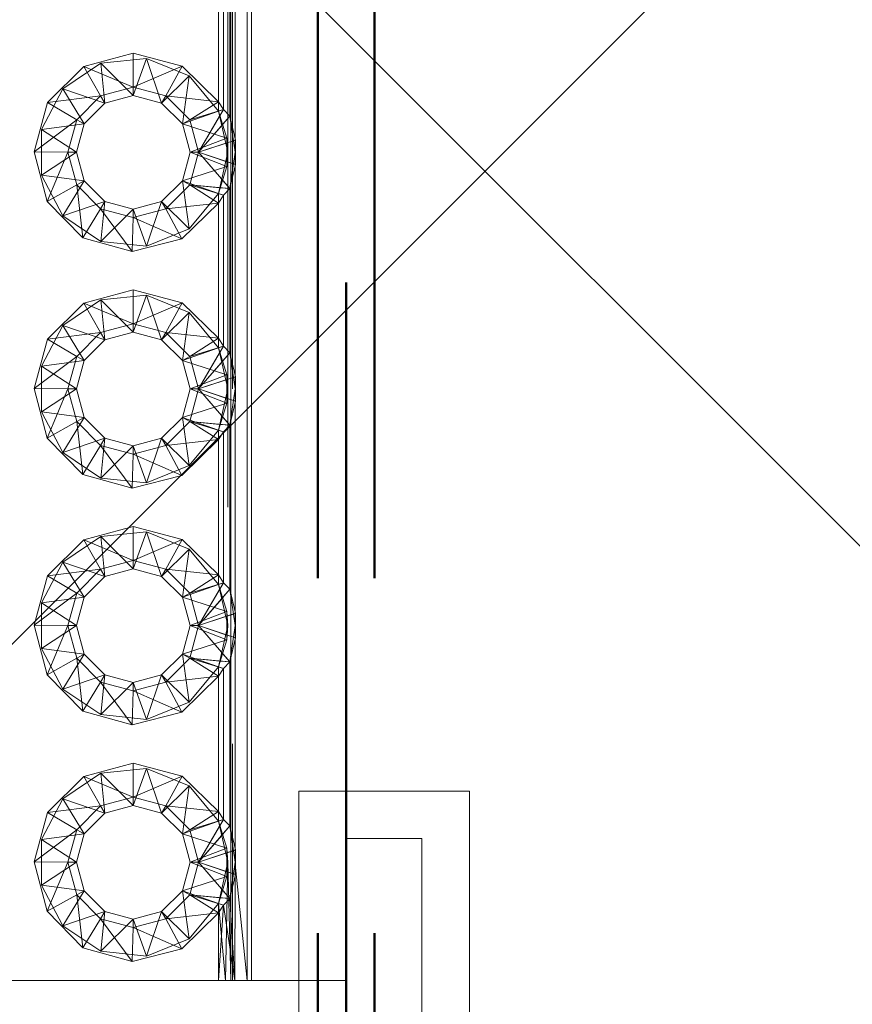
# Paper-space layout 'Layout1' of a CAD drawing. Extents: x -2 to 1380, y -36 to 422.
# Tile 14 of 79: x 315.8 to 317.56, y 150.48 to 152.56. Entities that reach past the tile are written whole.
import ezdxf

# ---------------------------------------------------------------- set-up
doc = ezdxf.new("R2010")
doc.units = 0
doc.linetypes.add('ACAD_ISO02W100', pattern=[15, 12, -3])
doc.linetypes.add('ACAD_ISO04W100', pattern=[30.5, 24, -3, 0.5, -3])
for name, color, linetype, lineweight in [('SS_1.ET-HALA_TaO-JD-LAVKA-ZEBRIK', 9, 'CONTINUOUS', 13), ('SS_2.ET-HALA_TaO-LAVKA_+5.100m', 210, 'CONTINUOUS', 50), ('SS_2.ET-HALA_TaO-LAVKA_+5.100m-PLECH', 90, 'CONTINUOUS', 13), ('SS_SRAFY', 8, 'CONTINUOUS', 18)]:
    doc.layers.add(name, color=color, linetype=linetype, lineweight=lineweight)

psp = doc.layouts.get("Layout1")

# ---------------------------------------------------------------- hatches: boundary and pattern name
at = {"layer": 'SS_SRAFY'}
h = psp.add_hatch(dxfattribs=at)
h.set_pattern_fill('ANSI37', color=8, scale=0.7, angle=90, style=0)
h.set_pattern_definition([(135, (274.3477, 144.3783), (-1.571545, -1.571545), []), (225, (274.3477, 144.3783), (1.571545, -1.571545), [])])
h.paths.add_polyline_path([(335.1875, 123.6274), (335.1875, 143.6073), (331.1675, 143.6073), (331.1675, 165.6274), (218.2076, 165.6274), (218.2076, 159.6073), (215.1875, 159.6073), (215.1875, 123.6274)], flags=0)
h.paths.add_polyline_path([(316.3875, 148.5273), (316.3875, 150.9274), (316.7476, 150.9274), (316.7476, 148.5273)], flags=0)
h.paths.add_polyline_path([(316.3875, 158.1273), (316.3875, 160.5274), (316.7476, 160.5274), (316.7476, 158.1273)], flags=0)

# ---------------------------------------------------------------- linework, layer by layer
at = {"layer": 'SS_1.ET-HALA_TaO-JD-LAVKA-ZEBRIK', "color": 9, "linetype": 'ACAD_ISO02W100', "ltscale": 0.25}
for p, q in [((316.2435, 150.5274), (316.2435, 158.5274)), ((316.2475, 158.5274), (316.2475, 150.5274)), ((316.2375, 158.2774), (316.2375, 150.7774)), ((315.889, 152.4113), (315.9694, 152.4654)), ((315.9694, 152.4654), (316.0657, 152.4754)), ((315.9694, 152.4654), (315.9775, 152.3813)), ((316.0375, 152.3974), (315.9694, 152.4654)), ((316.0657, 152.4754), (316.0375, 152.3974)), ((316.0657, 152.4754), (316.0975, 152.3813)), ((316.0657, 152.4754), (316.1555, 152.4389)), ((316.0975, 152.3813), (316.1555, 152.4389)), ((316.1415, 152.3374), (316.1555, 152.4389)), ((316.1555, 152.4389), (316.2175, 152.3645)), ((315.8435, 152.3258), (315.889, 152.4113)), ((315.889, 152.4113), (315.9336, 152.3374)), ((315.889, 152.4113), (315.9775, 152.3813)), ((316.2175, 152.3645), (316.2175, 152.3844)), ((316.1415, 152.3374), (316.2175, 152.3645)), ((316.1569, 152.3463), (316.2176, 152.3644)), ((316.2175, 152.3645), (316.2375, 152.2774)), ((316.2353, 152.3073), (316.2175, 152.3645)), ((316.2176, 152.3644), (316.2284, 152.3676)), ((316.2207, 152.3545), (316.2284, 152.3676)), ((315.8435, 152.3258), (315.9336, 152.3374)), ((316.2353, 152.3073), (316.1415, 152.3374)), ((316.1754, 152.2774), (316.2201, 152.3535)), ((316.2201, 152.3535), (316.2207, 152.3545)), ((316.2245, 152.3343), (316.2263, 152.3364)), ((316.2263, 152.3364), (316.2415, 152.3541)), ((316.2415, 152.3541), (316.2528, 152.2774)), ((315.8435, 152.3258), (315.9175, 152.2774)), ((315.8435, 152.2289), (315.8435, 152.3258)), ((316.1754, 152.2774), (316.2245, 152.3343)), ((316.2353, 152.3073), (316.1575, 152.2774)), ((316.2331, 152.2965), (316.1754, 152.2774)), ((316.236, 152.2975), (316.2331, 152.2965)), ((316.2375, 152.2774), (316.2353, 152.3073)), ((316.2353, 152.2474), (316.2353, 152.3073)), ((316.2492, 152.3019), (316.236, 152.2975)), ((316.2539, 152.3034), (316.2492, 152.3019)), ((316.2528, 152.3079), (316.2528, 152.2469)), ((316.2539, 152.3034), (316.2528, 152.2774)), ((315.9175, 152.2774), (315.8435, 152.2289)), ((316.2353, 152.2474), (316.1575, 152.2774)), ((316.2245, 152.2204), (316.1754, 152.2774)), ((316.2331, 152.2582), (316.1754, 152.2774)), ((316.2375, 152.2774), (316.2175, 152.1902)), ((316.2353, 152.2474), (316.2375, 152.2774)), ((316.2528, 152.2774), (316.2415, 152.2007)), ((316.2539, 152.2513), (316.2528, 152.2774)), ((316.236, 152.2572), (316.2331, 152.2582)), ((316.2492, 152.2529), (316.236, 152.2572)), ((316.2539, 152.2513), (316.2492, 152.2529)), ((316.1415, 152.2174), (316.2353, 152.2474)), ((316.2175, 152.1902), (316.2353, 152.2474)), ((315.889, 152.1434), (315.8435, 152.2289)), ((315.9336, 152.2174), (315.8435, 152.2289)), ((315.9336, 152.2174), (315.889, 152.1434)), ((316.1555, 152.1158), (316.1415, 152.2174)), ((316.2175, 152.1902), (316.1415, 152.2174)), ((316.2263, 152.2183), (316.2245, 152.2204)), ((316.2415, 152.2007), (316.2263, 152.2183)), ((316.2175, 152.1902), (316.1555, 152.1158)), ((316.2176, 152.1903), (316.1569, 152.2084)), ((316.2204, 152.2026), (316.1569, 152.2084)), ((316.2175, 152.1703), (316.2175, 152.1902)), ((316.2284, 152.1871), (316.2176, 152.1903)), ((316.2214, 152.2025), (316.2204, 152.2026)), ((316.2415, 152.2007), (316.2214, 152.2025)), ((315.9775, 152.1734), (315.889, 152.1434)), ((315.9775, 152.1734), (315.9694, 152.0893)), ((316.0975, 152.1734), (316.0657, 152.0794)), ((316.1555, 152.1158), (316.0975, 152.1734)), ((316.0375, 152.1574), (315.9694, 152.0893)), ((316.0375, 152.1574), (316.0657, 152.0794)), ((315.9694, 152.0893), (315.889, 152.1434)), ((316.0657, 152.0794), (316.1555, 152.1158)), ((316.0657, 152.0794), (315.9694, 152.0893)), ((315.889, 151.9113), (315.9694, 151.9654)), ((315.9694, 151.9654), (316.0657, 151.9754)), ((315.9694, 151.9654), (315.9775, 151.8813)), ((315.9694, 151.9654), (316.0375, 151.8974)), ((316.0657, 151.9754), (316.0375, 151.8974)), ((316.0657, 151.9754), (316.0975, 151.8813)), ((316.1555, 151.9389), (316.0657, 151.9754)), ((316.0975, 151.8813), (316.1555, 151.9389)), ((316.1415, 151.8374), (316.1555, 151.9389)), ((316.1555, 151.9389), (316.2175, 151.8645)), ((315.8435, 151.8258), (315.889, 151.9113)), ((315.889, 151.9113), (315.9336, 151.8374)), ((315.889, 151.9113), (315.9775, 151.8813)), ((316.2175, 151.8645), (316.2175, 151.8844)), ((316.1415, 151.8374), (316.2175, 151.8645)), ((316.1569, 151.8463), (316.2176, 151.8644)), ((316.2175, 151.8645), (316.2375, 151.7774)), ((316.2353, 151.8073), (316.2175, 151.8645)), ((316.2176, 151.8644), (316.2284, 151.8676)), ((316.2207, 151.8545), (316.2284, 151.8676)), ((315.8435, 151.8258), (315.9336, 151.8374)), ((316.2353, 151.8073), (316.1415, 151.8374)), ((316.1754, 151.7774), (316.2201, 151.8535)), ((316.2201, 151.8535), (316.2207, 151.8545)), ((316.2245, 151.8343), (316.2263, 151.8364)), ((316.2263, 151.8364), (316.2415, 151.8541)), ((316.2415, 151.8541), (316.2528, 151.7774)), ((315.8435, 151.8258), (315.9175, 151.7774)), ((315.8435, 151.7289), (315.8435, 151.8258)), ((316.1754, 151.7774), (316.2245, 151.8343)), ((316.1575, 151.7774), (316.2353, 151.8073)), ((316.2331, 151.7965), (316.1754, 151.7774)), ((316.236, 151.7975), (316.2331, 151.7965)), ((316.2375, 151.7774), (316.2353, 151.8073)), ((316.2353, 151.7474), (316.2353, 151.8073)), ((316.2492, 151.8019), (316.236, 151.7975)), ((316.2539, 151.8034), (316.2492, 151.8019)), ((316.2528, 151.8079), (316.2528, 151.7469)), ((316.2539, 151.8034), (316.2528, 151.7774)), ((315.9175, 151.7774), (315.8435, 151.7289)), ((316.2353, 151.7474), (316.1575, 151.7774)), ((316.2245, 151.7204), (316.1754, 151.7774)), ((316.1754, 151.7774), (316.2331, 151.7582)), ((316.2375, 151.7774), (316.2175, 151.6902)), ((316.2353, 151.7474), (316.2375, 151.7774)), ((316.2528, 151.7774), (316.2415, 151.7007)), ((316.2528, 151.7774), (316.2539, 151.7513)), ((316.2331, 151.7582), (316.236, 151.7572)), ((316.236, 151.7572), (316.2492, 151.7529)), ((316.2492, 151.7529), (316.2539, 151.7513)), ((316.1415, 151.7174), (316.2353, 151.7474)), ((316.2175, 151.6902), (316.2353, 151.7474)), ((315.889, 151.6434), (315.8435, 151.7289)), ((315.8435, 151.7289), (315.9336, 151.7174)), ((315.9336, 151.7174), (315.889, 151.6434)), ((316.1555, 151.6158), (316.1415, 151.7174)), ((316.2175, 151.6902), (316.1415, 151.7174)), ((316.2263, 151.7183), (316.2245, 151.7204)), ((316.2415, 151.7007), (316.2263, 151.7183)), ((316.2175, 151.6902), (316.1555, 151.6158)), ((316.2176, 151.6903), (316.1569, 151.7084)), ((316.1569, 151.7084), (316.2204, 151.7026)), ((316.2175, 151.6703), (316.2175, 151.6902)), ((316.2284, 151.6871), (316.2176, 151.6903)), ((316.2204, 151.7026), (316.2214, 151.7025)), ((316.2214, 151.7025), (316.2415, 151.7007)), ((315.9775, 151.6734), (315.889, 151.6434)), ((315.9775, 151.6734), (315.9694, 151.5893)), ((316.0975, 151.6734), (316.0657, 151.5794)), ((316.1555, 151.6158), (316.0975, 151.6734)), ((316.0375, 151.6574), (315.9694, 151.5893)), ((316.0375, 151.6574), (316.0657, 151.5794)), ((315.9694, 151.5893), (315.889, 151.6434)), ((316.1555, 151.6158), (316.0657, 151.5794)), ((316.0657, 151.5794), (315.9694, 151.5893)), ((315.889, 151.4113), (315.9694, 151.4654)), ((315.9694, 151.4654), (316.0657, 151.4754)), ((315.9694, 151.4654), (315.9775, 151.3813)), ((315.9694, 151.4654), (316.0375, 151.3974)), ((316.0657, 151.4754), (316.0375, 151.3974)), ((316.0657, 151.4754), (316.0975, 151.3813)), ((316.0657, 151.4754), (316.1555, 151.4389)), ((316.0975, 151.3813), (316.1555, 151.4389)), ((316.1415, 151.3374), (316.1555, 151.4389)), ((316.1555, 151.4389), (316.2175, 151.3645)), ((315.8435, 151.3258), (315.889, 151.4113)), ((315.889, 151.4113), (315.9336, 151.3374)), ((315.889, 151.4113), (315.9775, 151.3813)), ((316.2175, 151.3645), (316.2175, 151.3844)), ((316.1415, 151.3374), (316.2175, 151.3645)), ((316.1569, 151.3463), (316.2176, 151.3644)), ((316.2175, 151.3645), (316.2375, 151.2774)), ((316.2353, 151.3073), (316.2175, 151.3645)), ((316.2176, 151.3644), (316.2284, 151.3676)), ((316.2207, 151.3545), (316.2284, 151.3676)), ((315.8435, 151.3258), (315.9336, 151.3374)), ((316.2353, 151.3073), (316.1415, 151.3374)), ((316.1754, 151.2774), (316.2201, 151.3535)), ((316.2201, 151.3535), (316.2207, 151.3545)), ((316.2245, 151.3343), (316.2263, 151.3364)), ((316.2263, 151.3364), (316.2415, 151.3541)), ((316.2415, 151.3541), (316.2528, 151.2774)), ((315.8435, 151.3258), (315.9175, 151.2774)), ((315.8435, 151.2289), (315.8435, 151.3258)), ((316.1754, 151.2774), (316.2245, 151.3343)), ((316.1575, 151.2774), (316.2353, 151.3073)), ((316.2331, 151.2965), (316.1754, 151.2774)), ((316.236, 151.2975), (316.2331, 151.2965)), ((316.2375, 151.2774), (316.2353, 151.3073)), ((316.2353, 151.2474), (316.2353, 151.3073)), ((316.2492, 151.3019), (316.236, 151.2975)), ((316.2539, 151.3034), (316.2492, 151.3019)), ((316.2528, 151.3079), (316.2528, 151.2469)), ((316.2539, 151.3034), (316.2528, 151.2774)), ((315.9175, 151.2774), (315.8435, 151.2289)), ((316.2353, 151.2474), (316.1575, 151.2774)), ((316.2245, 151.2204), (316.1754, 151.2774)), ((316.1754, 151.2774), (316.2331, 151.2582)), ((316.2375, 151.2774), (316.2175, 151.1902)), ((316.2353, 151.2474), (316.2375, 151.2774)), ((316.2528, 151.2774), (316.2415, 151.2007)), ((316.2528, 151.2774), (316.2539, 151.2513)), ((316.2331, 151.2582), (316.236, 151.2572)), ((316.236, 151.2572), (316.2492, 151.2529)), ((316.1415, 151.2174), (316.2353, 151.2474)), ((316.2175, 151.1902), (316.2353, 151.2474)), ((316.2492, 151.2529), (316.2539, 151.2513)), ((315.889, 151.1434), (315.8435, 151.2289)), ((315.8435, 151.2289), (315.9336, 151.2174)), ((315.9336, 151.2174), (315.889, 151.1434)), ((316.1555, 151.1158), (316.1415, 151.2174)), ((316.2175, 151.1902), (316.1415, 151.2174)), ((316.2263, 151.2183), (316.2245, 151.2204)), ((316.2415, 151.2007), (316.2263, 151.2183)), ((316.2176, 151.1903), (316.1569, 151.2084)), ((316.2204, 151.2026), (316.1569, 151.2084)), ((316.2214, 151.2025), (316.2204, 151.2026)), ((316.2415, 151.2007), (316.2214, 151.2025)), ((315.9775, 151.1734), (315.889, 151.1434)), ((315.9775, 151.1734), (315.9694, 151.0893)), ((316.0975, 151.1734), (316.0657, 151.0794)), ((316.1555, 151.1158), (316.0975, 151.1734)), ((316.2175, 151.1902), (316.1555, 151.1158)), ((316.2175, 151.1703), (316.2175, 151.1902)), ((316.2284, 151.1871), (316.2176, 151.1903)), ((316.0375, 151.1574), (315.9694, 151.0893)), ((316.0375, 151.1574), (316.0657, 151.0794)), ((315.9694, 151.0893), (315.889, 151.1434)), ((316.1555, 151.1158), (316.0657, 151.0794)), ((316.0657, 151.0794), (315.9694, 151.0893)), ((315.889, 150.9113), (315.9694, 150.9654)), ((315.9694, 150.9654), (316.0657, 150.9754)), ((315.9694, 150.9654), (315.9775, 150.8813)), ((315.9694, 150.9654), (316.0375, 150.8974)), ((316.0657, 150.9754), (316.0375, 150.8974)), ((316.0657, 150.9754), (316.0975, 150.8813)), ((316.0657, 150.9754), (316.1555, 150.9389)), ((316.0975, 150.8813), (316.1555, 150.9389)), ((316.1415, 150.8374), (316.1555, 150.9389)), ((316.1555, 150.9389), (316.2175, 150.8645)), ((315.8435, 150.8258), (315.889, 150.9113)), ((315.889, 150.9113), (315.9336, 150.8374)), ((315.889, 150.9113), (315.9775, 150.8813)), ((316.2175, 150.8645), (316.2175, 150.8844)), ((316.1415, 150.8374), (316.2175, 150.8645)), ((316.1569, 150.8463), (316.2176, 150.8644)), ((316.2175, 150.8645), (316.2375, 150.7774)), ((316.2353, 150.8073), (316.2175, 150.8645)), ((316.2176, 150.8644), (316.2284, 150.8676)), ((316.2207, 150.8545), (316.2284, 150.8676)), ((315.8435, 150.8258), (315.9336, 150.8374)), ((316.2353, 150.8073), (316.1415, 150.8374)), ((316.1754, 150.7774), (316.2201, 150.8535)), ((316.2201, 150.8535), (316.2207, 150.8545)), ((316.2263, 150.8364), (316.2415, 150.8541)), ((316.2415, 150.8541), (316.2528, 150.7774)), ((315.8435, 150.8258), (315.9175, 150.7774)), ((315.8435, 150.7289), (315.8435, 150.8258)), ((316.1754, 150.7774), (316.2245, 150.8343)), ((316.2245, 150.8343), (316.2263, 150.8364)), ((316.1575, 150.7774), (316.2353, 150.8073)), ((316.1754, 150.7774), (316.2331, 150.7965)), ((316.2331, 150.7965), (316.236, 150.7975)), ((316.2375, 150.7774), (316.2353, 150.8073)), ((316.2353, 150.7474), (316.2353, 150.8073)), ((316.236, 150.7975), (316.2492, 150.8019)), ((316.2492, 150.8019), (316.2539, 150.8034)), ((316.2528, 150.8079), (316.2528, 150.7774)), ((316.2528, 150.7774), (316.2539, 150.8034)), ((315.9175, 150.7774), (315.8435, 150.7289)), ((316.2353, 150.7474), (316.1575, 150.7774)), ((316.2245, 150.7204), (316.1754, 150.7774)), ((316.1754, 150.7774), (316.2331, 150.7582)), ((316.2375, 150.7774), (316.2175, 150.6902)), ((316.2325, 150.5274), (316.2375, 150.7774)), ((316.2353, 150.7474), (316.2375, 150.7774)), ((316.2375, 150.7774), (316.2435, 150.5274)), ((316.2528, 150.7774), (316.2415, 150.7007)), ((316.2527, 150.7468), (316.2528, 150.7774)), ((316.2528, 150.7774), (316.2539, 150.7667)), ((316.2528, 150.7774), (316.2539, 150.7513)), ((316.2331, 150.7582), (316.236, 150.7572)), ((316.236, 150.7572), (316.2492, 150.7529)), ((316.1415, 150.7174), (316.2353, 150.7474)), ((316.2175, 150.6902), (316.2353, 150.7474)), ((316.2492, 150.7529), (316.2539, 150.7513)), ((315.889, 150.6434), (315.8435, 150.7289)), ((315.9336, 150.7174), (315.8435, 150.7289)), ((315.9336, 150.7174), (315.889, 150.6434)), ((316.1415, 150.7174), (316.1555, 150.6158)), ((316.2175, 150.6902), (316.1415, 150.7174)), ((316.2263, 150.7183), (316.2245, 150.7204)), ((316.2415, 150.7007), (316.2263, 150.7183)), ((316.2176, 150.6903), (316.1569, 150.7084)), ((316.1569, 150.7084), (316.2204, 150.7026)), ((316.2204, 150.7026), (316.2214, 150.7025)), ((316.2214, 150.7025), (316.2415, 150.7007)), ((315.9775, 150.6734), (315.889, 150.6434)), ((315.9775, 150.6734), (315.9694, 150.5893)), ((316.0657, 150.5794), (316.0975, 150.6734)), ((316.0975, 150.6734), (316.1555, 150.6158)), ((316.2175, 150.6902), (316.1555, 150.6158)), ((316.2325, 150.5274), (316.2175, 150.6902)), ((316.2175, 150.6703), (316.2175, 150.6902)), ((316.2284, 150.6871), (316.2176, 150.6903)), ((315.9694, 150.5893), (316.0375, 150.6574)), ((316.0375, 150.6574), (316.0657, 150.5794)), ((315.9694, 150.5893), (315.889, 150.6434)), ((316.1555, 150.6158), (316.0657, 150.5794)), ((316.0657, 150.5794), (315.9694, 150.5893))]:
    psp.add_line(p, q, dxfattribs=at)
at = {"layer": 'SS_1.ET-HALA_TaO-JD-LAVKA-ZEBRIK', "color": 5, "linetype": 'Continuous', "ltscale": 0.25}
for p, q in [((316.2782, 150.5274), (316.2782, 158.5274)), ((316.2875, 150.5274), (316.2875, 158.5274)), ((316.2528, 152.7469), (316.2528, 152.3079)), ((316.2415, 152.3541), (316.2415, 152.7007)), ((316.2175, 152.3844), (316.2175, 152.6703)), ((316.2284, 152.3676), (316.2284, 152.6871)), ((315.9331, 152.4589), (316.0375, 152.4868)), ((316.0375, 152.4868), (316.1411, 152.4594)), ((316.0375, 152.4868), (316.0375, 152.4153)), ((315.8565, 152.3827), (315.9331, 152.4589)), ((315.9331, 152.4589), (315.9686, 152.3968)), ((315.9331, 152.4589), (316.0375, 152.4153)), ((316.0375, 152.4153), (316.1411, 152.4594)), ((316.1065, 152.3968), (316.1411, 152.4594)), ((316.1411, 152.4594), (316.2175, 152.3844)), ((315.9686, 152.3968), (316.0375, 152.4153)), ((315.9775, 152.3813), (316.0375, 152.3974)), ((316.0375, 152.4153), (316.1065, 152.3968)), ((316.0375, 152.4153), (316.0375, 152.3974)), ((316.0375, 152.3974), (316.0975, 152.3813)), ((315.8281, 152.2784), (315.8565, 152.3827)), ((315.8565, 152.3827), (315.9686, 152.3968)), ((315.8565, 152.3827), (315.9181, 152.3463)), ((315.9181, 152.3463), (315.9686, 152.3968)), ((315.9336, 152.3374), (315.9775, 152.3813)), ((315.9775, 152.3813), (315.9686, 152.3968)), ((316.1065, 152.3968), (316.0975, 152.3813)), ((316.0975, 152.3813), (316.1415, 152.3374)), ((316.1569, 152.3463), (316.1065, 152.3968)), ((316.1065, 152.3968), (316.2175, 152.3844)), ((316.1569, 152.3463), (316.2175, 152.3844)), ((316.2284, 152.3676), (316.2175, 152.3844)), ((316.1569, 152.3463), (316.2284, 152.3676)), ((316.1754, 152.2774), (316.2284, 152.3676)), ((316.2415, 152.3541), (316.2284, 152.3676)), ((315.9181, 152.3463), (315.8281, 152.2784)), ((315.8996, 152.2774), (315.9181, 152.3463)), ((315.9175, 152.2774), (315.9336, 152.3374)), ((315.9181, 152.3463), (315.9336, 152.3374)), ((316.1415, 152.3374), (316.1569, 152.3463)), ((316.1415, 152.3374), (316.1575, 152.2774)), ((316.1754, 152.2774), (316.1569, 152.3463)), ((316.1754, 152.2774), (316.2415, 152.3541)), ((316.2539, 152.3034), (316.2415, 152.3541)), ((316.2539, 152.3034), (316.1754, 152.2774)), ((316.2539, 152.2513), (316.2539, 152.3034)), ((315.8555, 152.1738), (315.8281, 152.2784)), ((315.8281, 152.2784), (315.8996, 152.2774)), ((315.8996, 152.2774), (315.8555, 152.1738)), ((315.9181, 152.2084), (315.8996, 152.2774)), ((315.8996, 152.2774), (315.9175, 152.2774)), ((315.9336, 152.2174), (315.9175, 152.2774)), ((316.1575, 152.2774), (316.1415, 152.2174)), ((316.1569, 152.2084), (316.1754, 152.2774)), ((316.1575, 152.2774), (316.1754, 152.2774)), ((316.2415, 152.2007), (316.1754, 152.2774)), ((316.2539, 152.2513), (316.1754, 152.2774)), ((316.2415, 152.2007), (316.2539, 152.2513)), ((316.2528, 152.2469), (316.2528, 151.8079)), ((315.9336, 152.2174), (315.9181, 152.2084)), ((315.9775, 152.1734), (315.9336, 152.2174)), ((316.1415, 152.2174), (316.0975, 152.1734)), ((316.1569, 152.2084), (316.1415, 152.2174)), ((315.9181, 152.2084), (315.8555, 152.1738)), ((315.9181, 152.2084), (315.9313, 152.0968)), ((315.9686, 152.158), (315.9181, 152.2084)), ((316.1065, 152.158), (316.1569, 152.2084)), ((316.2175, 152.1703), (316.1569, 152.2084)), ((316.2284, 152.1871), (316.1569, 152.2084)), ((316.2415, 152.2007), (316.1569, 152.2084)), ((316.2284, 152.1871), (316.2415, 152.2007)), ((316.2415, 151.8541), (316.2415, 152.2007)), ((315.9313, 152.0968), (315.8555, 152.1738)), ((315.9775, 152.1734), (315.9686, 152.158)), ((316.0375, 152.1574), (315.9775, 152.1734)), ((316.0975, 152.1734), (316.0375, 152.1574)), ((316.1065, 152.158), (316.0975, 152.1734)), ((316.2175, 152.1703), (316.1065, 152.158)), ((316.2175, 152.1703), (316.1402, 152.0948)), ((316.2284, 152.1871), (316.2175, 152.1703)), ((316.2175, 151.8844), (316.2175, 152.1703)), ((316.2284, 151.8676), (316.2284, 152.1871)), ((315.9686, 152.158), (315.9313, 152.0968)), ((315.9686, 152.158), (316.0355, 152.0679)), ((316.0375, 152.1395), (315.9686, 152.158)), ((316.1065, 152.158), (316.0375, 152.1395)), ((316.0375, 152.1574), (316.0375, 152.1395)), ((316.1402, 152.0948), (316.1065, 152.158)), ((316.0375, 152.1395), (316.0355, 152.0679)), ((316.0375, 152.1395), (316.1402, 152.0948)), ((316.0355, 152.0679), (315.9313, 152.0968)), ((316.0355, 152.0679), (316.1402, 152.0948)), ((315.9331, 151.9589), (316.0375, 151.9868)), ((316.0375, 151.9868), (316.1411, 151.9594)), ((316.0375, 151.9868), (316.0375, 151.9153)), ((315.8565, 151.8827), (315.9331, 151.9589)), ((315.9331, 151.9589), (315.9686, 151.8968)), ((315.9331, 151.9589), (316.0375, 151.9153)), ((316.0375, 151.9153), (316.1411, 151.9594)), ((316.1411, 151.9594), (316.1065, 151.8968)), ((316.1411, 151.9594), (316.2175, 151.8844)), ((315.9686, 151.8968), (316.0375, 151.9153)), ((316.0375, 151.9153), (316.1065, 151.8968)), ((316.0375, 151.9153), (316.0375, 151.8974)), ((315.8281, 151.7784), (315.8565, 151.8827)), ((315.8565, 151.8827), (315.9686, 151.8968)), ((315.9181, 151.8463), (315.8565, 151.8827)), ((315.9181, 151.8463), (315.9686, 151.8968)), ((315.9336, 151.8374), (315.9775, 151.8813)), ((315.9686, 151.8968), (315.9775, 151.8813)), ((315.9775, 151.8813), (316.0375, 151.8974)), ((316.0375, 151.8974), (316.0975, 151.8813)), ((316.1065, 151.8968), (316.0975, 151.8813)), ((316.0975, 151.8813), (316.1415, 151.8374)), ((316.1569, 151.8463), (316.1065, 151.8968)), ((316.1065, 151.8968), (316.2175, 151.8844)), ((316.1569, 151.8463), (316.2175, 151.8844)), ((316.2284, 151.8676), (316.2175, 151.8844)), ((316.1569, 151.8463), (316.2284, 151.8676)), ((316.1754, 151.7774), (316.2284, 151.8676)), ((316.2415, 151.8541), (316.2284, 151.8676)), ((315.8281, 151.7784), (315.9181, 151.8463)), ((315.8996, 151.7774), (315.9181, 151.8463)), ((315.9175, 151.7774), (315.9336, 151.8374)), ((315.9181, 151.8463), (315.9336, 151.8374)), ((316.1415, 151.8374), (316.1569, 151.8463)), ((316.1415, 151.8374), (316.1575, 151.7774)), ((316.1754, 151.7774), (316.1569, 151.8463)), ((316.1754, 151.7774), (316.2415, 151.8541)), ((316.2539, 151.8034), (316.2415, 151.8541)), ((316.2539, 151.8034), (316.1754, 151.7774)), ((316.2539, 151.7513), (316.2539, 151.8034)), ((315.8555, 151.6738), (315.8281, 151.7784)), ((315.8281, 151.7784), (315.8996, 151.7774)), ((315.8996, 151.7774), (315.8555, 151.6738)), ((315.9181, 151.7084), (315.8996, 151.7774)), ((315.8996, 151.7774), (315.9175, 151.7774)), ((315.9336, 151.7174), (315.9175, 151.7774)), ((316.1575, 151.7774), (316.1415, 151.7174)), ((316.1569, 151.7084), (316.1754, 151.7774)), ((316.1575, 151.7774), (316.1754, 151.7774)), ((316.2415, 151.7007), (316.1754, 151.7774)), ((316.1754, 151.7774), (316.2539, 151.7513)), ((316.2415, 151.7007), (316.2539, 151.7513)), ((316.2528, 151.7469), (316.2528, 151.3079)), ((315.9336, 151.7174), (315.9181, 151.7084)), ((315.9775, 151.6734), (315.9336, 151.7174)), ((316.1415, 151.7174), (316.0975, 151.6734)), ((316.1569, 151.7084), (316.1415, 151.7174)), ((315.9181, 151.7084), (315.8555, 151.6738)), ((315.9181, 151.7084), (315.9313, 151.5968)), ((315.9686, 151.658), (315.9181, 151.7084)), ((316.1065, 151.658), (316.1569, 151.7084)), ((316.2175, 151.6703), (316.1569, 151.7084)), ((316.2284, 151.6871), (316.1569, 151.7084)), ((316.1569, 151.7084), (316.2415, 151.7007)), ((316.2284, 151.6871), (316.2415, 151.7007)), ((316.2415, 151.3541), (316.2415, 151.7007)), ((315.9313, 151.5968), (315.8555, 151.6738)), ((315.9775, 151.6734), (315.9686, 151.658)), ((316.0375, 151.6574), (315.9775, 151.6734)), ((316.0975, 151.6734), (316.0375, 151.6574)), ((316.1065, 151.658), (316.0975, 151.6734)), ((316.2175, 151.6703), (316.1065, 151.658)), ((316.2175, 151.6703), (316.1402, 151.5948)), ((316.2284, 151.6871), (316.2175, 151.6703)), ((316.2175, 151.3844), (316.2175, 151.6703)), ((316.2284, 151.3676), (316.2284, 151.6871)), ((315.9686, 151.658), (315.9313, 151.5968)), ((315.9686, 151.658), (316.0355, 151.5679)), ((316.0375, 151.6395), (315.9686, 151.658)), ((316.1065, 151.658), (316.0375, 151.6395)), ((316.0375, 151.6574), (316.0375, 151.6395)), ((316.1402, 151.5948), (316.1065, 151.658)), ((316.0375, 151.6395), (316.0355, 151.5679)), ((316.0375, 151.6395), (316.1402, 151.5948)), ((316.0355, 151.5679), (315.9313, 151.5968)), ((316.1402, 151.5948), (316.0355, 151.5679)), ((315.9331, 151.4589), (316.0375, 151.4868)), ((316.0375, 151.4868), (316.1411, 151.4594)), ((316.0375, 151.4868), (316.0375, 151.4153)), ((315.8565, 151.3827), (315.9331, 151.4589)), ((315.9331, 151.4589), (315.9686, 151.3968)), ((315.9331, 151.4589), (316.0375, 151.4153)), ((316.0375, 151.4153), (316.1411, 151.4594)), ((316.1411, 151.4594), (316.1065, 151.3968)), ((316.1411, 151.4594), (316.2175, 151.3844)), ((315.9686, 151.3968), (316.0375, 151.4153)), ((316.0375, 151.4153), (316.1065, 151.3968)), ((316.0375, 151.4153), (316.0375, 151.3974)), ((315.8281, 151.2784), (315.8565, 151.3827)), ((315.8565, 151.3827), (315.9686, 151.3968)), ((315.8565, 151.3827), (315.9181, 151.3463)), ((315.9181, 151.3463), (315.9686, 151.3968)), ((315.9336, 151.3374), (315.9775, 151.3813)), ((315.9775, 151.3813), (315.9686, 151.3968)), ((315.9775, 151.3813), (316.0375, 151.3974)), ((316.0375, 151.3974), (316.0975, 151.3813)), ((316.1065, 151.3968), (316.0975, 151.3813)), ((316.0975, 151.3813), (316.1415, 151.3374)), ((316.1569, 151.3463), (316.1065, 151.3968)), ((316.1065, 151.3968), (316.2175, 151.3844)), ((316.1569, 151.3463), (316.2175, 151.3844)), ((316.2175, 151.3844), (316.2284, 151.3676)), ((316.1569, 151.3463), (316.2284, 151.3676)), ((316.1754, 151.2774), (316.2284, 151.3676)), ((316.2284, 151.3676), (316.2415, 151.3541)), ((315.8281, 151.2784), (315.9181, 151.3463)), ((315.9181, 151.3463), (315.8996, 151.2774)), ((315.9175, 151.2774), (315.9336, 151.3374)), ((315.9181, 151.3463), (315.9336, 151.3374)), ((316.1415, 151.3374), (316.1569, 151.3463)), ((316.1415, 151.3374), (316.1575, 151.2774)), ((316.1754, 151.2774), (316.1569, 151.3463)), ((316.1754, 151.2774), (316.2415, 151.3541)), ((316.2539, 151.3034), (316.2415, 151.3541)), ((316.2539, 151.3034), (316.1754, 151.2774)), ((316.2539, 151.2513), (316.2539, 151.3034)), ((315.8555, 151.1738), (315.8281, 151.2784)), ((315.8281, 151.2784), (315.8996, 151.2774)), ((315.8996, 151.2774), (315.8555, 151.1738)), ((315.8996, 151.2774), (315.9181, 151.2084)), ((315.8996, 151.2774), (315.9175, 151.2774)), ((315.9336, 151.2174), (315.9175, 151.2774)), ((316.1575, 151.2774), (316.1415, 151.2174)), ((316.1569, 151.2084), (316.1754, 151.2774)), ((316.1575, 151.2774), (316.1754, 151.2774)), ((316.2415, 151.2007), (316.1754, 151.2774)), ((316.1754, 151.2774), (316.2539, 151.2513)), ((316.2415, 151.2007), (316.2539, 151.2513)), ((316.2528, 151.2469), (316.2528, 150.8079)), ((315.9336, 151.2174), (315.9181, 151.2084)), ((315.9775, 151.1734), (315.9336, 151.2174)), ((316.1415, 151.2174), (316.0975, 151.1734)), ((316.1569, 151.2084), (316.1415, 151.2174)), ((315.9181, 151.2084), (315.8555, 151.1738)), ((315.9181, 151.2084), (315.9313, 151.0968)), ((315.9686, 151.158), (315.9181, 151.2084)), ((316.1065, 151.158), (316.1569, 151.2084)), ((316.2175, 151.1703), (316.1569, 151.2084)), ((316.2284, 151.1871), (316.1569, 151.2084)), ((316.2415, 151.2007), (316.1569, 151.2084)), ((316.2284, 151.1871), (316.2415, 151.2007)), ((316.2415, 150.8541), (316.2415, 151.2007)), ((315.9313, 151.0968), (315.8555, 151.1738)), ((315.9775, 151.1734), (315.9686, 151.158)), ((316.0375, 151.1574), (315.9775, 151.1734)), ((316.0975, 151.1734), (316.0375, 151.1574)), ((316.1065, 151.158), (316.0975, 151.1734)), ((316.2175, 151.1703), (316.1065, 151.158)), ((316.2175, 151.1703), (316.1402, 151.0948)), ((316.2284, 151.1871), (316.2175, 151.1703)), ((316.2175, 150.8844), (316.2175, 151.1703)), ((316.2284, 150.8676), (316.2284, 151.1871)), ((315.9686, 151.158), (315.9313, 151.0968)), ((315.9686, 151.158), (316.0355, 151.0679)), ((316.0375, 151.1395), (315.9686, 151.158)), ((316.1065, 151.158), (316.0375, 151.1395)), ((316.0375, 151.1574), (316.0375, 151.1395)), ((316.1402, 151.0948), (316.1065, 151.158)), ((316.0375, 151.1395), (316.0355, 151.0679)), ((316.0375, 151.1395), (316.1402, 151.0948)), ((316.0355, 151.0679), (315.9313, 151.0968)), ((316.1402, 151.0948), (316.0355, 151.0679)), ((315.9331, 150.9589), (316.0375, 150.9868)), ((316.0375, 150.9868), (316.1411, 150.9594)), ((316.0375, 150.9868), (316.0375, 150.9153)), ((315.8565, 150.8827), (315.9331, 150.9589)), ((315.9331, 150.9589), (315.9686, 150.8968)), ((315.9331, 150.9589), (316.0375, 150.9153)), ((316.1411, 150.9594), (316.0375, 150.9153)), ((316.1065, 150.8968), (316.1411, 150.9594)), ((316.1411, 150.9594), (316.2175, 150.8844)), ((316.0375, 150.9153), (315.9686, 150.8968)), ((316.0375, 150.9153), (316.1065, 150.8968)), ((316.0375, 150.9153), (316.0375, 150.8974)), ((315.8281, 150.7784), (315.8565, 150.8827)), ((315.8565, 150.8827), (315.9686, 150.8968)), ((315.8565, 150.8827), (315.9181, 150.8463)), ((315.9686, 150.8968), (315.9181, 150.8463)), ((315.9336, 150.8374), (315.9775, 150.8813)), ((315.9775, 150.8813), (315.9686, 150.8968)), ((315.9775, 150.8813), (316.0375, 150.8974)), ((316.0375, 150.8974), (316.0975, 150.8813)), ((316.1065, 150.8968), (316.0975, 150.8813)), ((316.0975, 150.8813), (316.1415, 150.8374)), ((316.1569, 150.8463), (316.1065, 150.8968)), ((316.1065, 150.8968), (316.2175, 150.8844)), ((316.1569, 150.8463), (316.2175, 150.8844)), ((316.2284, 150.8676), (316.2175, 150.8844)), ((316.1569, 150.8463), (316.2284, 150.8676)), ((316.1754, 150.7774), (316.2284, 150.8676)), ((316.2415, 150.8541), (316.2284, 150.8676)), ((315.8281, 150.7784), (315.9181, 150.8463)), ((315.9181, 150.8463), (315.8996, 150.7774)), ((315.9175, 150.7774), (315.9336, 150.8374)), ((315.9181, 150.8463), (315.9336, 150.8374)), ((316.1415, 150.8374), (316.1569, 150.8463)), ((316.1415, 150.8374), (316.1575, 150.7774)), ((316.1754, 150.7774), (316.1569, 150.8463)), ((316.1754, 150.7774), (316.2415, 150.8541)), ((316.2539, 150.8034), (316.2415, 150.8541)), ((316.6475, 150.8274), (316.4875, 150.8274)), ((316.4875, 150.5274), (316.4875, 150.8274)), ((316.6475, 150.8274), (316.6475, 150.4274)), ((316.1754, 150.7774), (316.2539, 150.8034)), ((316.2539, 150.7513), (316.2539, 150.8034)), ((315.8555, 150.6738), (315.8281, 150.7784)), ((315.8281, 150.7784), (315.8996, 150.7774)), ((315.8996, 150.7774), (315.8555, 150.6738)), ((315.8996, 150.7774), (315.9181, 150.7084)), ((315.9175, 150.7774), (315.8996, 150.7774)), ((315.9336, 150.7174), (315.9175, 150.7774)), ((316.1575, 150.7774), (316.1415, 150.7174)), ((316.1569, 150.7084), (316.1754, 150.7774)), ((316.1754, 150.7774), (316.1575, 150.7774)), ((316.2415, 150.7007), (316.1754, 150.7774)), ((316.1754, 150.7774), (316.2539, 150.7513)), ((316.2539, 150.7667), (316.2782, 150.5274)), ((316.2415, 150.7007), (316.2539, 150.7513)), ((316.2525, 150.5274), (316.2527, 150.7468)), ((315.9336, 150.7174), (315.9181, 150.7084)), ((315.9775, 150.6734), (315.9336, 150.7174)), ((316.1415, 150.7174), (316.0975, 150.6734)), ((316.1569, 150.7084), (316.1415, 150.7174)), ((315.8555, 150.6738), (315.9181, 150.7084)), ((315.9181, 150.7084), (315.9313, 150.5968)), ((315.9181, 150.7084), (315.9686, 150.658)), ((316.1065, 150.658), (316.1569, 150.7084)), ((316.2175, 150.6703), (316.1569, 150.7084)), ((316.2284, 150.6871), (316.1569, 150.7084)), ((316.1569, 150.7084), (316.2415, 150.7007)), ((316.2284, 150.6871), (316.2415, 150.7007)), ((316.2525, 150.5274), (316.2415, 150.7007)), ((315.9313, 150.5968), (315.8555, 150.6738)), ((315.9775, 150.6734), (315.9686, 150.658)), ((316.0375, 150.6574), (315.9775, 150.6734)), ((316.0975, 150.6734), (316.0375, 150.6574)), ((316.1065, 150.658), (316.0975, 150.6734)), ((316.2175, 150.6703), (316.2284, 150.6871)), ((316.2175, 150.5274), (316.2284, 150.6871)), ((316.2284, 150.6871), (316.2525, 150.5274)), ((315.9313, 150.5968), (315.9686, 150.658)), ((315.9686, 150.658), (316.0355, 150.5679)), ((315.9686, 150.658), (316.0375, 150.6395)), ((316.0375, 150.6395), (316.1065, 150.658)), ((316.0375, 150.6574), (316.0375, 150.6395)), ((316.1065, 150.658), (316.2175, 150.6703)), ((316.1402, 150.5948), (316.1065, 150.658)), ((316.2175, 150.6703), (316.1402, 150.5948)), ((316.2175, 150.5274), (316.2175, 150.6703)), ((316.0355, 150.5679), (316.0375, 150.6395)), ((316.0375, 150.6395), (316.1402, 150.5948)), ((316.0355, 150.5679), (315.9313, 150.5968)), ((316.1402, 150.5948), (316.0355, 150.5679)), ((316.4875, 150.5274), (315.0875, 150.5274)), ((316.4875, 149.1274), (316.4875, 150.5274))]:
    psp.add_line(p, q, dxfattribs=at)
at = {"layer": 'SS_2.ET-HALA_TaO-LAVKA_+5.100m', "color": 7, "linetype": 'ACAD_ISO04W100', "ltscale": 0.25}
psp.add_line((316.4875, 159.6274), (316.4875, 146.0274), dxfattribs=at)
at = {"layer": 'SS_2.ET-HALA_TaO-LAVKA_+5.100m', "color": 3, "linetype": 'ACAD_ISO02W100', "ltscale": 0.25}
for p, q in [((316.4275, 158.1274), (316.4275, 147.6274)), ((316.5475, 147.6274), (316.5475, 158.1274))]:
    psp.add_line(p, q, dxfattribs=at)
at = {"layer": 'SS_2.ET-HALA_TaO-LAVKA_+5.100m-PLECH', "color": 7, "linetype": 'Continuous', "ltscale": 0.25}
for p, q in [((316.3875, 150.9274), (316.7476, 150.9274)), ((316.3875, 148.5273), (316.3875, 150.9274)), ((316.7476, 150.9274), (316.7476, 148.5273))]:
    psp.add_line(p, q, dxfattribs=at)

doc.saveas('drawing.dxf')
